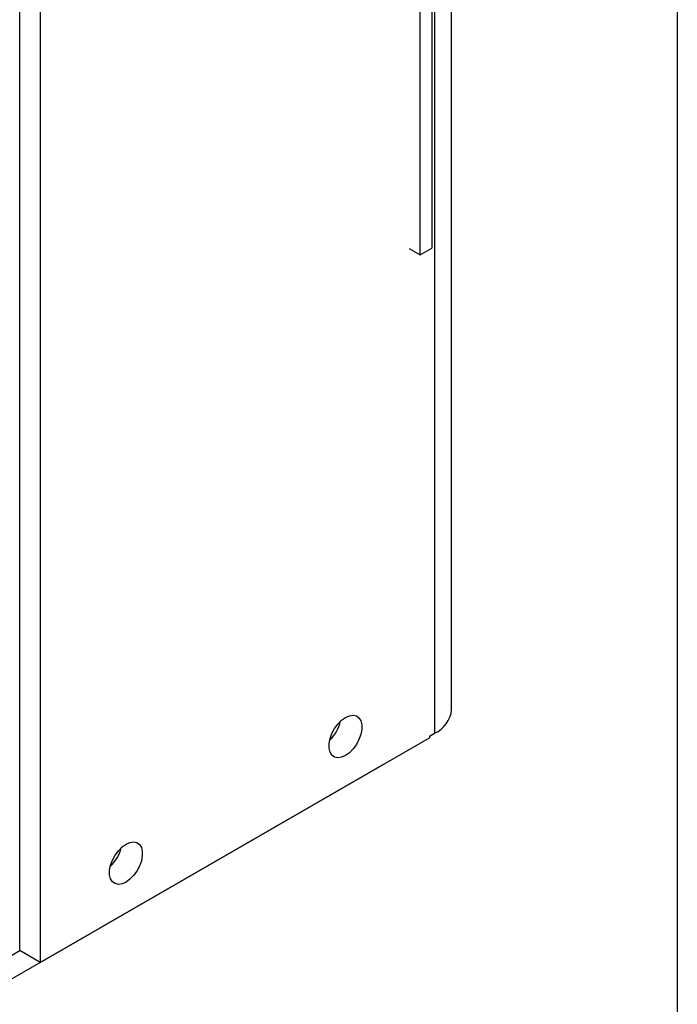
# Model space of a CAD drawing. Header units: inches. Extents: x 0.5 to 21.5, y 0.5 to 16.5.
# Tile 12 of 13: x 19.4 to 21.5, y 9.7 to 12.9. Entities that reach past the tile are written whole.
import ezdxf

# ---------------------------------------------------------------- set-up
doc = ezdxf.new("R2010")
doc.units = ezdxf.units.IN
doc.header["$LTSCALE"] = 2
doc.header["$MEASUREMENT"] = 0
doc.layers.add('TEXT', color=140, linetype='Continuous', lineweight=25)

msp = doc.modelspace()

# ---------------------------------------------------------------- linework, layer by layer
for p, q in [((20.7672, 10.6627), (20.7672, 14.1635)), ((20.7119, 14.0864), (20.7119, 10.5855)), ((20.7024, 13.673), (20.7024, 12.1623)), ((20.6645, 12.1405), (20.6645, 13.6511)), ((19.3645, 9.8793), (19.3645, 13.3857)), ((19.4313, 13.3471), (19.4313, 9.8407)), ((20.6295, 12.1607), (20.6645, 12.1405)), ((20.6645, 12.1405), (20.7024, 12.1623)), ((19.4313, 9.8407), (20.6952, 10.5704)), ((20.6952, 10.5759), (20.7119, 10.5855)), ((20.6952, 10.5759), (20.6952, 10.5704)), ((20.5496, 10.4863), (19.2857, 9.7567)), ((20.5496, 10.4863), (20.5496, 10.4863)), ((19.2857, 9.8338), (19.3645, 9.8793)), ((19.4313, 9.8407), (19.3645, 9.8793))]:
    msp.add_line(p, q)
at = {"flags": 128}
for points in [[(20.4223, 10.5133), (20.4096, 10.5077), (20.3975, 10.506), (20.3869, 10.5084), (20.3784, 10.5146), (20.3724, 10.5243), (20.3693, 10.537), (20.3693, 10.5518), (20.3724, 10.5681), (20.3784, 10.5847), (20.3869, 10.6008), (20.3975, 10.6153), (20.4096, 10.6276), (20.4223, 10.6367), (20.4351, 10.6423), (20.4472, 10.644), (20.4578, 10.6417), (20.4663, 10.6355), (20.4723, 10.6258), (20.4754, 10.6131), (20.4754, 10.5982), (20.4723, 10.582), (20.4663, 10.5654), (20.4578, 10.5493), (20.4472, 10.5347), (20.4351, 10.5225), (20.4223, 10.5133)], [(19.7097, 10.1019), (19.6969, 10.0963), (19.6848, 10.0946), (19.6742, 10.0969), (19.6657, 10.1031), (19.6597, 10.1129), (19.6566, 10.1255), (19.6566, 10.1404), (19.6597, 10.1566), (19.6657, 10.1733), (19.6742, 10.1893), (19.6848, 10.2039), (19.6969, 10.2161), (19.7097, 10.2253), (19.7225, 10.2309), (19.7345, 10.2326), (19.7451, 10.2303), (19.7537, 10.2241), (19.7596, 10.2143), (19.7627, 10.2017), (19.7627, 10.1868), (19.7596, 10.1706), (19.7537, 10.1539), (19.7451, 10.1379), (19.7345, 10.1233), (19.7225, 10.1111), (19.7097, 10.1019)]]:
    msp.add_lwpolyline(points, dxfattribs=at)
for centre, radius, start, end in [((20.6734, 10.6715), 0.0942, 294.0743, 354.6056), ((20.2862, 10.6536), 0.1238, 313.3991, 346.6063), ((19.5735, 10.2422), 0.1238, 313.3991, 346.6063)]:
    msp.add_arc(centre, radius, start, end)
at = {"layer": 'TEXT'}
msp.add_line((21.5, 16.5), (21.5, 0.5), dxfattribs=at)

doc.saveas('drawing.dxf')
